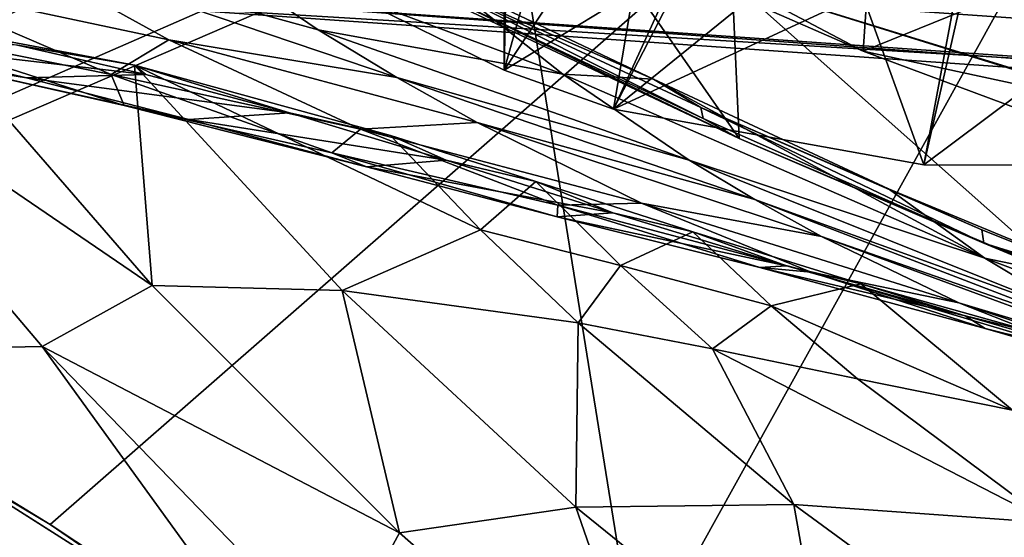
# Model space of a CAD drawing. Header units: metres. Extents: x -1004 to 0, y -808 to 0.
# Tile 95 of 136: x -634 to -558, y -147 to -107. Entities that reach past the tile are written whole.
import ezdxf

# ---------------------------------------------------------------- set-up
doc = ezdxf.new("R2010")
doc.units = ezdxf.units.M

msp = doc.modelspace()

# ---------------------------------------------------------------- linework, layer by layer
at = {"layer": 'None'}
for points in [[(-563.828979, -118.351624, 1976.31604), (-587.837097, -114.055832, 1971.532593), (-543.370056, -28.105516, 1926.987183)], [(-543.370056, -28.105516, 1926.987183), (-587.837097, -114.055832, 1971.532593), (-573.681213, -30.273012, 1923.938354)], [(-553.376404, -118.378174, 1978.136597), (-563.828979, -118.351624, 1976.31604), (-543.370056, -28.105516, 1926.987183)], [(-587.837097, -114.055832, 1971.532593), (-596.266052, -111.034325, 1969.651367), (-573.681213, -30.273012, 1923.938354)], [(-573.681213, -30.273012, 1923.938354), (-596.266052, -111.034325, 1969.651367), (-594.640137, -32.213715, 1924.19812)], [(-596.266052, -111.034325, 1969.651367), (-608.102783, -105.245163, 1966.830444), (-594.640137, -32.213715, 1924.19812)], [(-680.822693, -82.096756, 664.253174), (-670.037964, -123.145065, 663.178101), (-531.962463, -59.26767, 664.851257)], [(-670.037964, -123.145065, 663.178101), (-631.364441, -146.148254, 662.575684), (-531.962463, -59.26767, 664.851257)], [(-531.962463, -59.26767, 664.851257), (-631.364441, -146.148254, 662.575684), (-594.247375, -171.585114, 661.909546)], [(-594.247375, -171.585114, 661.909546), (-196.308548, -147.470947, 662.541565), (-531.962463, -59.26767, 664.851257)], [(-567.48938, -94.348671, 228.07338), (-568.516724, -109.58007, 230.279831), (-589.073486, -100.586571, 243.009766)], [(-567.48938, -94.348671, 228.07338), (-547.02594, -100.833397, 217.470978), (-568.516724, -109.58007, 230.279831)], [(-608.102783, -105.245163, 1966.830444), (-596.266052, -111.034325, 1969.651367), (-596.29303, -98.409485, 1992.22876)], [(-596.266052, -111.034325, 1969.651367), (-589.560974, -100.842484, 1993.362915), (-596.29303, -98.409485, 1992.22876)], [(-622.386597, -99.928566, 331.017609), (-610.637268, -107.932457, 331.112183), (-636.494324, -100.810738, 355.049286)], [(-622.386597, -99.928566, 331.017609), (-600.987366, -103.996346, 310.008209), (-591.735535, -111.336609, 310.255798)], [(-610.637268, -107.932457, 331.112183), (-622.386597, -99.928566, 331.017609), (-591.735535, -111.336609, 310.255798)], [(-643.241394, -104.215828, 381.276855), (-636.494324, -100.810738, 355.049286), (-622.179504, -108.69426, 355.057526)], [(-636.494324, -100.810738, 355.049286), (-610.637268, -107.932457, 331.112183), (-604.565674, -111.612717, 331.159454)], [(-622.179504, -108.69426, 355.057526), (-636.494324, -100.810738, 355.049286), (-604.565674, -111.612717, 331.159454)], [(-589.073486, -100.586571, 243.009766), (-578.123413, -116.305847, 249.136841), (-602.542542, -104.7491, 241.333344)], [(-589.560974, -100.842484, 1993.362915), (-596.266052, -111.034325, 1969.651367), (-582.67804, -102.78109, 1994.511719)], [(-589.073486, -100.586571, 243.009766), (-578.6474, -104.198151, 245.97908), (-578.123413, -116.305847, 249.136841)], [(-578.6474, -104.198151, 245.97908), (-589.073486, -100.586571, 243.009766), (-568.516724, -109.58007, 230.279831)], [(-547.02594, -100.833397, 217.470978), (-546.524048, -117.755356, 218.999847), (-568.516724, -109.58007, 230.279831)], [(-596.266052, -111.034325, 1969.651367), (-587.837097, -114.055832, 1971.532593), (-582.67804, -102.78109, 1994.511719)], [(-582.67804, -102.78109, 1994.511719), (-587.837097, -114.055832, 1971.532593), (-575.681335, -104.211815, 1995.665405)], [(-626.641907, -111.368629, 381.239777), (-644.003357, -107.871841, 408.983673), (-643.241394, -104.215828, 381.276855)], [(-626.641907, -111.368629, 381.239777), (-643.241394, -104.215828, 381.276855), (-622.179504, -108.69426, 355.057526)], [(-600.987366, -103.996346, 310.008209), (-602.556885, -103.91246, 288.041077), (-584.722534, -111.719803, 301.336212)], [(-602.556885, -103.91246, 288.041077), (-581.073303, -113.910637, 288.041077), (-584.722534, -111.719803, 301.336212)], [(-602.319946, -104.598839, 259.044678), (-580.894348, -114.778145, 259.044647), (-602.556885, -103.91246, 288.041077)], [(-602.556885, -103.91246, 288.041077), (-580.894348, -114.778145, 259.044647), (-581.073303, -113.910637, 288.041077)], [(-600.987366, -103.996346, 310.008209), (-584.722534, -111.719803, 301.336212), (-591.735535, -111.336609, 310.255798)], [(-587.837097, -114.055832, 1971.532593), (-568.604858, -105.142845, 1996.812866), (-575.681335, -104.211815, 1995.665405)], [(-578.6474, -104.198151, 245.97908), (-553.021729, -126.965759, 255.982742), (-578.123413, -116.305847, 249.136841)], [(-578.6474, -104.198151, 245.97908), (-553.055786, -112.110451, 252.627716), (-553.021729, -126.965759, 255.982742)], [(-553.055786, -112.110451, 252.627716), (-578.6474, -104.198151, 245.97908), (-545.575745, -114.517525, 251.47937)], [(-578.6474, -104.198151, 245.97908), (-568.516724, -109.58007, 230.279831), (-545.575745, -114.517525, 251.47937)], [(-602.542542, -104.7491, 241.333344), (-578.123413, -116.305847, 249.136841), (-602.319946, -104.598839, 259.044678)], [(-602.319946, -104.598839, 259.044678), (-578.123413, -116.305847, 249.136841), (-580.894348, -114.778145, 259.044647)], [(-587.837097, -114.055832, 1971.532593), (-563.828979, -118.351624, 1976.31604), (-568.604858, -105.142845, 1996.812866)], [(-563.828979, -118.351624, 1976.31604), (-561.471497, -105.659294, 1997.937988), (-568.604858, -105.142845, 1996.812866)], [(-561.471497, -105.659294, 1997.937988), (-563.828979, -118.351624, 1976.31604), (-547.116455, -105.857063, 2000.052002)], [(-563.828979, -118.351624, 1976.31604), (-553.376404, -118.378174, 1978.136597), (-547.116455, -105.857063, 2000.052002)], [(-653.221741, -107.68634, 468.277069), (-633.184692, -111.624023, 468.457245), (-644.413147, -109.010918, 499.752747)], [(-653.221741, -107.68634, 468.277069), (-640.216064, -110.497765, 438.040222), (-633.184692, -111.624023, 468.457245)], [(-653.117859, -107.485107, 628.364929), (-631.979614, -132.375916, 628.364929), (-653.125732, -132.790131, 628.36499)], [(-631.979614, -132.375916, 628.364929), (-653.117859, -107.485107, 628.364929), (-623.481262, -127.673668, 570.813843)], [(-623.481262, -127.673668, 570.813843), (-653.117859, -107.485107, 628.364929), (-640.894775, -107.634247, 569.851929)], [(-626.641907, -111.368629, 381.239777), (-625.651001, -113.775276, 408.935486), (-644.003357, -107.871841, 408.983673)], [(-625.651001, -113.775276, 408.935486), (-640.216064, -110.497765, 438.040222), (-644.003357, -107.871841, 408.983673)], [(-640.894775, -107.634247, 569.851929), (-624.834045, -110.642342, 512.344299), (-623.481262, -127.673668, 570.813843)], [(-624.834045, -110.642342, 512.344299), (-640.894775, -107.634247, 569.851929), (-633.876587, -109.112877, 532.085571)], [(-610.637268, -107.932457, 331.112183), (-581.969543, -117.990639, 310.494843), (-604.565674, -111.612717, 331.159454)], [(-581.969543, -117.990639, 310.494843), (-610.637268, -107.932457, 331.112183), (-591.735535, -111.336609, 310.255798)], [(-607.367859, -115.586449, 355.065735), (-626.641907, -111.368629, 381.239777), (-622.179504, -108.69426, 355.057526)], [(-607.367859, -115.586449, 355.065735), (-622.179504, -108.69426, 355.057526), (-598.372559, -115.0728, 331.206726)], [(-598.372559, -115.0728, 331.206726), (-622.179504, -108.69426, 355.057526), (-604.565674, -111.612717, 331.159454)], [(-623.9599, -111.369812, 500.102844), (-633.876587, -109.112877, 532.085571), (-644.413147, -109.010918, 499.752747)], [(-644.413147, -109.010918, 499.752747), (-633.184692, -111.624023, 468.457245), (-623.9599, -111.369812, 500.102844)], [(-624.834045, -110.642342, 512.344299), (-633.876587, -109.112877, 532.085571), (-623.9599, -111.369812, 500.102844)], [(-545.575745, -114.517525, 251.47937), (-568.516724, -109.58007, 230.279831), (-546.524048, -117.755356, 218.999847)], [(-640.216064, -110.497765, 438.040222), (-620.63855, -114.856247, 438.068268), (-633.184692, -111.624023, 468.457245)], [(-620.63855, -114.856247, 438.068268), (-640.216064, -110.497765, 438.040222), (-625.651001, -113.775276, 408.935486)], [(-624.834045, -110.642342, 512.344299), (-608.788452, -128.067902, 514.308044), (-623.481262, -127.673668, 570.813843)], [(-608.788452, -128.067902, 514.308044), (-624.834045, -110.642342, 512.344299), (-598.097351, -123.37265, 457.500122)], [(-624.834045, -110.642342, 512.344299), (-605.058899, -116.079597, 456.188721), (-598.097351, -123.37265, 457.500122)], [(-605.058899, -116.079597, 456.188721), (-624.834045, -110.642342, 512.344299), (-612.862915, -114.340675, 468.637421)], [(-612.862915, -114.340675, 468.637421), (-624.834045, -110.642342, 512.344299), (-623.9599, -111.369812, 500.102844)], [(-633.184692, -111.624023, 468.457245), (-612.862915, -114.340675, 468.637421), (-623.9599, -111.369812, 500.102844)], [(-633.184692, -111.624023, 468.457245), (-620.63855, -114.856247, 438.068268), (-612.862915, -114.340675, 468.637421)], [(-607.367859, -115.586449, 355.065735), (-609.592346, -117.4272, 381.202698), (-626.641907, -111.368629, 381.239777)], [(-609.592346, -117.4272, 381.202698), (-625.651001, -113.775276, 408.935486), (-626.641907, -111.368629, 381.239777)], [(-604.565674, -111.612717, 331.159454), (-581.969543, -117.990639, 310.494843), (-576.913452, -121.037949, 310.61438)], [(-598.372559, -115.0728, 331.206726), (-604.565674, -111.612717, 331.159454), (-576.913452, -121.037949, 310.61438)], [(-591.735535, -111.336609, 310.255798), (-584.722534, -111.719803, 301.336212), (-559.116699, -125.552315, 293.231628)], [(-581.969543, -117.990639, 310.494843), (-591.735535, -111.336609, 310.255798), (-559.116699, -125.552315, 293.231628)], [(-584.722534, -111.719803, 301.336212), (-566.567993, -120.212517, 292.904572), (-559.116699, -125.552315, 293.231628)], [(-584.722534, -111.719803, 301.336212), (-581.073303, -113.910637, 288.041077), (-566.567993, -120.212517, 292.904572)], [(-606.917358, -118.509514, 408.887299), (-625.651001, -113.775276, 408.935486), (-609.592346, -117.4272, 381.202698)], [(-606.917358, -118.509514, 408.887299), (-620.63855, -114.856247, 438.068268), (-625.651001, -113.775276, 408.935486)], [(-581.073303, -113.910637, 288.041077), (-559.348633, -123.370239, 288.041077), (-566.567993, -120.212517, 292.904572)], [(-580.894348, -114.778145, 259.044647), (-559.214417, -124.400429, 259.044647), (-581.073303, -113.910637, 288.041077)], [(-559.214417, -124.400429, 259.044647), (-559.348633, -123.370239, 288.041077), (-581.073303, -113.910637, 288.041077)], [(-620.63855, -114.856247, 438.068268), (-600.76355, -117.998337, 438.096313), (-612.862915, -114.340675, 468.637421)], [(-600.76355, -117.998337, 438.096313), (-620.63855, -114.856247, 438.068268), (-606.917358, -118.509514, 408.887299)], [(-600.76355, -117.998337, 438.096313), (-605.058899, -116.079597, 456.188721), (-612.862915, -114.340675, 468.637421)], [(-578.123413, -116.305847, 249.136841), (-559.214417, -124.400429, 259.044647), (-580.894348, -114.778145, 259.044647)], [(-592.127136, -121.456146, 355.073975), (-609.592346, -117.4272, 381.202698), (-607.367859, -115.586449, 355.065735)], [(-585.651978, -121.31678, 331.30127), (-607.367859, -115.586449, 355.065735), (-598.372559, -115.0728, 331.206726)], [(-585.651978, -121.31678, 331.30127), (-592.127136, -121.456146, 355.073975), (-607.367859, -115.586449, 355.065735)], [(-585.651978, -121.31678, 331.30127), (-598.372559, -115.0728, 331.206726), (-571.750549, -123.893745, 310.733887)], [(-598.372559, -115.0728, 331.206726), (-576.913452, -121.037949, 310.61438), (-571.750549, -123.893745, 310.733887)], [(-598.097351, -123.37265, 457.500122), (-605.058899, -116.079597, 456.188721), (-593.822815, -119.63131, 428.710632)], [(-593.822815, -119.63131, 428.710632), (-605.058899, -116.079597, 456.188721), (-600.76355, -117.998337, 438.096313)], [(-578.123413, -116.305847, 249.136841), (-553.021729, -126.965759, 255.982742), (-559.214417, -124.400429, 259.044647)], [(-592.166748, -122.363884, 381.165619), (-606.917358, -118.509514, 408.887299), (-609.592346, -117.4272, 381.202698)], [(-609.592346, -117.4272, 381.202698), (-592.127136, -121.456146, 355.073975), (-592.166748, -122.363884, 381.165619)], [(-587.880676, -122.051765, 408.839111), (-600.76355, -117.998337, 438.096313), (-606.917358, -118.509514, 408.887299)], [(-587.880676, -122.051765, 408.839111), (-606.917358, -118.509514, 408.887299), (-592.166748, -122.363884, 381.165619)], [(-587.880676, -122.051765, 408.839111), (-593.822815, -119.63131, 428.710632), (-600.76355, -117.998337, 438.096313)], [(-581.969543, -117.990639, 310.494843), (-551.253235, -130.306641, 293.561218), (-576.913452, -121.037949, 310.61438)], [(-559.116699, -125.552315, 293.231628), (-551.253235, -130.306641, 293.561218), (-581.969543, -117.990639, 310.494843)], [(-598.097351, -123.37265, 457.500122), (-593.822815, -119.63131, 428.710632), (-587.294861, -126.13488, 430.19635)], [(-593.822815, -119.63131, 428.710632), (-581.704956, -123.536179, 401.657776), (-587.294861, -126.13488, 430.19635)], [(-581.704956, -123.536179, 401.657776), (-593.822815, -119.63131, 428.710632), (-587.880676, -122.051765, 408.839111)], [(-559.116699, -125.552315, 293.231628), (-566.567993, -120.212517, 292.904572), (-548.10376, -127.848389, 285.540283)], [(-566.567993, -120.212517, 292.904572), (-559.348633, -123.370239, 288.041077), (-548.10376, -127.848389, 285.540283)], [(-592.127136, -121.456146, 355.073975), (-576.5271, -126.276833, 355.082184), (-592.166748, -122.363884, 381.165619)], [(-572.537354, -126.635696, 331.395844), (-592.127136, -121.456146, 355.073975), (-585.651978, -121.31678, 331.30127)], [(-576.5271, -126.276833, 355.082184), (-592.127136, -121.456146, 355.073975), (-572.537354, -126.635696, 331.395844)], [(-561.130554, -129.016998, 310.972931), (-572.537354, -126.635696, 331.395844), (-585.651978, -121.31678, 331.30127)], [(-571.750549, -123.893745, 310.733887), (-561.130554, -129.016998, 310.972931), (-585.651978, -121.31678, 331.30127)], [(-576.913452, -121.037949, 310.61438), (-551.253235, -130.306641, 293.561218), (-547.177124, -132.452438, 293.726013)], [(-571.750549, -123.893745, 310.733887), (-576.913452, -121.037949, 310.61438), (-547.177124, -132.452438, 293.726013)], [(-574.440918, -126.156013, 381.12854), (-587.880676, -122.051765, 408.839111), (-592.166748, -122.363884, 381.165619)], [(-592.166748, -122.363884, 381.165619), (-576.5271, -126.276833, 355.082184), (-574.440918, -126.156013, 381.12854)], [(-574.440918, -126.156013, 381.12854), (-581.704956, -123.536179, 401.657776), (-587.880676, -122.051765, 408.839111)], [(-653.125732, -132.790131, 628.36499), (-631.364441, -146.148254, 662.575684), (-670.037964, -123.145065, 663.178101)], [(-590.544983, -130.564774, 459.064362), (-608.788452, -128.067902, 514.308044), (-598.097351, -123.37265, 457.500122)], [(-587.294861, -126.13488, 430.19635), (-590.544983, -130.564774, 459.064362), (-598.097351, -123.37265, 457.500122)], [(-587.294861, -126.13488, 430.19635), (-581.704956, -123.536179, 401.657776), (-575.644897, -129.237701, 403.282227)], [(-581.704956, -123.536179, 401.657776), (-568.713684, -127.534737, 375.027679), (-575.644897, -129.237701, 403.282227)], [(-568.713684, -127.534737, 375.027679), (-581.704956, -123.536179, 401.657776), (-574.440918, -126.156013, 381.12854)], [(-547.177124, -132.452438, 293.726013), (-543.011902, -134.439758, 293.890778), (-571.750549, -123.893745, 310.733887)], [(-543.011902, -134.439758, 293.890778), (-561.130554, -129.016998, 310.972931), (-571.750549, -123.893745, 310.733887)], [(-559.348633, -123.370239, 288.041077), (-559.214417, -124.400429, 259.044647), (-548.10376, -127.848389, 285.540283)], [(-548.10376, -127.848389, 285.540283), (-559.214417, -124.400429, 259.044647), (-529.350464, -134.517258, 279.248169)], [(-559.214417, -124.400429, 259.044647), (-527.017334, -135.898376, 261.861969), (-529.350464, -134.517258, 279.248169)], [(-553.021729, -126.965759, 255.982742), (-527.017334, -135.898376, 261.861969), (-559.214417, -124.400429, 259.044647)], [(-548.10376, -127.848389, 285.540283), (-541.774048, -132.097702, 285.996613), (-559.116699, -125.552315, 293.231628)], [(-541.774048, -132.097702, 285.996613), (-551.253235, -130.306641, 293.561218), (-559.116699, -125.552315, 293.231628)], [(-580.163818, -132.565369, 431.968262), (-590.544983, -130.564774, 459.064362), (-587.294861, -126.13488, 430.19635)], [(-575.644897, -129.237701, 403.282227), (-580.163818, -132.565369, 431.968262), (-587.294861, -126.13488, 430.19635)], [(-576.5271, -126.276833, 355.082184), (-560.63916, -130.026718, 355.090393), (-574.440918, -126.156013, 381.12854)], [(-560.63916, -130.026718, 355.090393), (-576.5271, -126.276833, 355.082184), (-559.092041, -131.005066, 331.490387)], [(-559.092041, -131.005066, 331.490387), (-576.5271, -126.276833, 355.082184), (-572.537354, -126.635696, 331.395844)], [(-560.63916, -130.026718, 355.090393), (-568.713684, -127.534737, 375.027679), (-574.440918, -126.156013, 381.12854)], [(-550.163574, -133.335037, 311.211975), (-572.537354, -126.635696, 331.395844), (-561.130554, -129.016998, 310.972931)], [(-572.537354, -126.635696, 331.395844), (-550.163574, -133.335037, 311.211975), (-559.092041, -131.005066, 331.490387)], [(-604.354919, -146.785873, 572.131165), (-631.979614, -132.375916, 628.364929), (-623.481262, -127.673668, 570.813843)], [(-623.481262, -127.673668, 570.813843), (-608.788452, -128.067902, 514.308044), (-604.354919, -146.785873, 572.131165)], [(-575.644897, -129.237701, 403.282227), (-568.713684, -127.534737, 375.027679), (-556.999023, -137.307114, 378.823914)], [(-568.713684, -127.534737, 375.027679), (-554.788147, -131.433319, 348.860809), (-556.999023, -137.307114, 378.823914)], [(-554.788147, -131.433319, 348.860809), (-568.713684, -127.534737, 375.027679), (-560.63916, -130.026718, 355.090393)], [(-608.788452, -128.067902, 514.308044), (-590.741211, -144.797974, 516.907837), (-604.354919, -146.785873, 572.131165)], [(-590.741211, -144.797974, 516.907837), (-608.788452, -128.067902, 514.308044), (-590.544983, -130.564774, 459.064362)], [(-568.975281, -134.891693, 405.227264), (-580.163818, -132.565369, 431.968262), (-575.644897, -129.237701, 403.282227)], [(-556.999023, -137.307114, 378.823914), (-568.975281, -134.891693, 405.227264), (-575.644897, -129.237701, 403.282227)], [(-534.436035, -137.927429, 294.220367), (-550.163574, -133.335037, 311.211975), (-561.130554, -129.016998, 310.972931)], [(-543.011902, -134.439758, 293.890778), (-534.436035, -137.927429, 294.220367), (-561.130554, -129.016998, 310.972931)], [(-545.381165, -134.404755, 331.584961), (-554.788147, -131.433319, 348.860809), (-560.63916, -130.026718, 355.090393)], [(-545.381165, -134.404755, 331.584961), (-560.63916, -130.026718, 355.090393), (-559.092041, -131.005066, 331.490387)], [(-573.880859, -144.594589, 462.815552), (-590.741211, -144.797974, 516.907837), (-590.544983, -130.564774, 459.064362)], [(-573.880859, -144.594589, 462.815552), (-590.544983, -130.564774, 459.064362), (-580.163818, -132.565369, 431.968262)], [(-550.163574, -133.335037, 311.211975), (-538.90509, -136.826279, 311.451019), (-559.092041, -131.005066, 331.490387)], [(-559.092041, -131.005066, 331.490387), (-538.90509, -136.826279, 311.451019), (-545.381165, -134.404755, 331.584961)], [(-653.125732, -132.790131, 628.36499), (-631.979614, -132.375916, 628.364929), (-613.420105, -158.00827, 628.364929)], [(-609.276917, -155.848602, 628.364929), (-631.979614, -132.375916, 628.364929), (-604.354919, -146.785873, 572.131165)], [(-631.979614, -132.375916, 628.364929), (-609.276917, -155.848602, 628.364929), (-613.420105, -158.00827, 628.364929)], [(-613.420105, -158.00827, 628.364929), (-613.348389, -158.057312, 645.313843), (-653.125732, -132.790131, 628.36499)], [(-613.348389, -158.057312, 645.313843), (-631.364441, -146.148254, 662.575684), (-653.125732, -132.790131, 628.36499)], [(-554.046204, -146.000259, 409.907684), (-573.880859, -144.594589, 462.815552), (-580.163818, -132.565369, 431.968262)], [(-568.975281, -134.891693, 405.227264), (-554.046204, -146.000259, 409.907684), (-580.163818, -132.565369, 431.968262)], [(-554.046204, -146.000259, 409.907684), (-568.975281, -134.891693, 405.227264), (-556.999023, -137.307114, 378.823914)], [(-604.354919, -146.785873, 572.131165), (-590.741211, -144.797974, 516.907837), (-583.744995, -164.901367, 573.698608)], [(-571.039795, -160.74884, 519.949524), (-590.741211, -144.797974, 516.907837), (-573.880859, -144.594589, 462.815552)], [(-590.741211, -144.797974, 516.907837), (-571.039795, -160.74884, 519.949524), (-583.744995, -164.901367, 573.698608)], [(-555.494507, -158.067413, 467.170807), (-573.880859, -144.594589, 462.815552), (-554.046204, -146.000259, 409.907684)], [(-555.494507, -158.067413, 467.170807), (-571.039795, -160.74884, 519.949524), (-573.880859, -144.594589, 462.815552)], [(-594.247375, -171.585114, 661.909546), (-631.364441, -146.148254, 662.575684), (-613.348389, -158.057312, 645.313843)], [(-583.744995, -164.901367, 573.698608), (-609.276917, -155.848602, 628.364929), (-604.354919, -146.785873, 572.131165)]]:
    msp.add_3dface(points, dxfattribs=at)
at = {"layer": 'None012310'}
for points in [[(-942.573914, -80.740601, 2094.278809), (-932.118103, -108.3162, 2112.660645), (-502.018646, -55.05748, 2077.158447)], [(-502.018646, -55.05748, 2077.158447), (-932.118103, -108.3162, 2112.660645), (-918.387695, -133.430511, 2129.401611)], [(-918.387695, -133.430511, 2129.401611), (-901.755127, -155.084702, 2143.836426), (-502.018646, -55.05748, 2077.158447)], [(-901.755127, -155.084702, 2143.836426), (-820.791748, -194.333847, 2169.999756), (-502.018646, -55.05748, 2077.158447)], [(-502.018646, -55.05748, 2077.158447), (-820.791748, -194.333847, 2169.999756), (-502.018646, -194.333847, 2169.999756)], [(-928.7276, -113.098167, 2112.361572), (-939.278992, -86.006744, 2094.30249), (-502.018646, -57.672649, 2075.415039)], [(-914.9198, -137.676178, 2128.745361), (-928.7276, -113.098167, 2112.361572), (-502.018646, -57.672649, 2075.415039)], [(-502.018646, -57.672649, 2075.415039), (-898.363892, -158.604187, 2142.695801), (-914.9198, -137.676178, 2128.745361)], [(-820.791748, -195.279739, 2167.143799), (-898.363892, -158.604187, 2142.695801), (-502.018646, -57.672649, 2075.415039)], [(-502.018646, -195.279739, 2167.143799), (-820.791748, -195.279739, 2167.143799), (-502.018646, -57.672649, 2075.415039)]]:
    msp.add_3dface(points, dxfattribs=at)
at = {"layer": 'None012314'}
for points in [[(-233.311279, -124.02623, 1633.36084), (-632.336914, -96.123642, 1633.36084), (-632.397461, -96.989761, 1638.284912)], [(-632.336914, -96.123642, 1633.36084), (-233.311279, -124.02623, 1633.36084), (-572.498474, -100.529236, 1632.846069)], [(-233.371841, -124.892357, 1638.284912), (-632.397461, -96.989761, 1638.284912), (-632.72522, -101.676781, 1639.994995)], [(-233.371841, -124.892357, 1638.284912), (-233.311279, -124.02623, 1633.36084), (-632.397461, -96.989761, 1638.284912)], [(-632.931824, -104.631546, 1631.857056), (-632.604065, -99.944534, 1630.146973), (-233.906204, -132.534134, 1631.857056)], [(-632.604065, -99.944534, 1630.146973), (-233.578461, -127.847122, 1630.146973), (-233.906204, -132.534134, 1631.857056)], [(-632.604065, -99.944534, 1630.146973), (-572.712219, -103.585953, 1630.274902), (-293.394257, -123.117767, 1630.274902)], [(-632.604065, -99.944534, 1630.146973), (-293.394257, -123.117767, 1630.274902), (-233.578461, -127.847122, 1630.146973)], [(-233.311279, -124.02623, 1633.36084), (-293.180511, -120.06105, 1632.846069), (-572.498474, -100.529236, 1632.846069)], [(-572.498474, -100.529236, 1632.846069), (-293.180511, -120.06105, 1632.846069), (-571.109802, -100.93853, 1632.306519)], [(-293.180511, -120.06105, 1632.846069), (-294.612518, -120.273216, 1632.306519), (-571.109802, -100.93853, 1632.306519)], [(-571.109802, -100.93853, 1632.306519), (-294.612518, -120.273216, 1632.306519), (-570.591492, -101.929459, 1631.240723)], [(-233.6996, -129.579376, 1639.994995), (-632.72522, -101.676781, 1639.994995), (-632.992371, -105.497673, 1636.781006)], [(-233.6996, -129.579376, 1639.994995), (-233.371841, -124.892357, 1638.284912), (-632.72522, -101.676781, 1639.994995)], [(-572.712219, -103.585953, 1630.274902), (-570.591492, -101.929459, 1631.240723), (-293.394257, -123.117767, 1630.274902)], [(-293.394257, -123.117767, 1630.274902), (-570.591492, -101.929459, 1631.240723), (-295.263763, -121.182266, 1631.240723)], [(-570.591492, -101.929459, 1631.240723), (-294.612518, -120.273216, 1632.306519), (-295.263763, -121.182266, 1631.240723)], [(-632.992371, -105.497673, 1636.781006), (-632.931824, -104.631546, 1631.857056), (-233.966782, -133.400269, 1636.781006)], [(-632.931824, -104.631546, 1631.857056), (-233.906204, -132.534134, 1631.857056), (-233.966782, -133.400269, 1636.781006)], [(-233.966782, -133.400269, 1636.781006), (-233.6996, -129.579376, 1639.994995), (-632.992371, -105.497673, 1636.781006)]]:
    msp.add_3dface(points, dxfattribs=at)
at = {"layer": 'None012349'}
for points in [[(-787.024658, -763.271118, 90), (-994.037292, -10, 90), (-533.424561, -638.481384, 90)], [(-994.037292, -10, 90), (-526.238708, -632.856445, 90), (-533.424561, -638.481384, 90)], [(-10, -10, 90), (-502.018646, -625.846375, 90), (-994.037292, -10, 90)], [(-502.018646, -625.846375, 90), (-510.034576, -626.560547, 90), (-994.037292, -10, 90)], [(-994.037292, -10, 90), (-510.034576, -626.560547, 90), (-518.256042, -628.853394, 90)], [(-518.256042, -628.853394, 90), (-526.238708, -632.856445, 90), (-994.037292, -10, 90)], [(-598.695557, -78.099586, 118.659828), (-646.15448, -76.725967, 118.683807), (-938.286865, -245.271561, 115.741829)], [(-939.73761, -283.839661, 115.068619), (-940.709534, -322.106171, 114.400673), (-598.695557, -78.099586, 118.659828)], [(-940.709534, -322.106171, 114.400673), (-513.875122, -606.131226, 109.443001), (-598.695557, -78.099586, 118.659828)], [(-939.73761, -283.839661, 115.068619), (-598.695557, -78.099586, 118.659828), (-938.286865, -245.271561, 115.741829)], [(-598.695557, -78.099586, 118.659828), (-513.875122, -606.131226, 109.443001), (-502.018616, -79.224953, 118.640182)]]:
    msp.add_3dface(points, dxfattribs=at)

doc.saveas('drawing.dxf')
